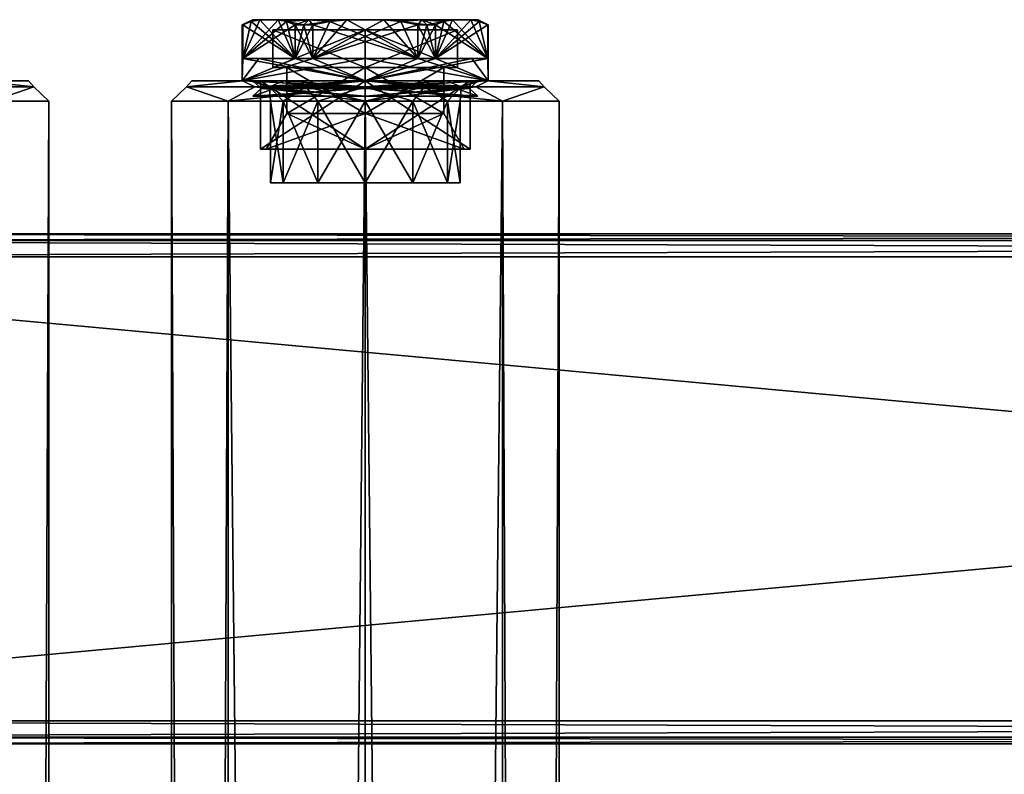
# Model space of a CAD drawing. Extents: x -54 to 446, y -6 to 1400.
# Tile 224 of 254: x 16 to 113, y 1244 to 1318. Entities that reach past the tile are written whole.
import ezdxf

# ---------------------------------------------------------------- set-up
doc = ezdxf.new("R2010")
doc.units = 0
doc.header["$LTSCALE"] = 52.148148
for name, color, linetype in [('214', 7, 'CONTINUOUS'), ('215', 7, 'CONTINUOUS'), ('216', 7, 'CONTINUOUS'), ('217', 7, 'CONTINUOUS'), ('218', 7, 'CONTINUOUS'), ('219', 7, 'CONTINUOUS'), ('220', 7, 'CONTINUOUS'), ('221', 7, 'CONTINUOUS'), ('291', 7, 'CONTINUOUS'), ('292', 7, 'CONTINUOUS'), ('294', 7, 'CONTINUOUS'), ('323', 7, 'CONTINUOUS'), ('324', 7, 'CONTINUOUS'), ('325', 7, 'CONTINUOUS'), ('326', 7, 'CONTINUOUS'), ('327', 7, 'CONTINUOUS'), ('335', 7, 'CONTINUOUS'), ('336', 7, 'CONTINUOUS'), ('337', 7, 'CONTINUOUS'), ('338', 7, 'CONTINUOUS'), ('339', 7, 'CONTINUOUS'), ('627', 7, 'CONTINUOUS'), ('628', 7, 'CONTINUOUS'), ('629', 7, 'CONTINUOUS'), ('630', 7, 'CONTINUOUS'), ('631', 7, 'CONTINUOUS'), ('632', 7, 'CONTINUOUS'), ('633', 7, 'CONTINUOUS'), ('634', 7, 'CONTINUOUS'), ('635', 7, 'CONTINUOUS'), ('636', 7, 'CONTINUOUS'), ('637', 7, 'CONTINUOUS'), ('638', 7, 'CONTINUOUS'), ('639', 7, 'CONTINUOUS'), ('640', 7, 'CONTINUOUS'), ('641', 7, 'CONTINUOUS'), ('642', 7, 'CONTINUOUS'), ('643', 7, 'CONTINUOUS'), ('644', 7, 'CONTINUOUS'), ('645', 7, 'CONTINUOUS'), ('646', 7, 'CONTINUOUS'), ('647', 7, 'CONTINUOUS'), ('648', 7, 'CONTINUOUS'), ('649', 7, 'CONTINUOUS'), ('650', 7, 'CONTINUOUS'), ('651', 7, 'CONTINUOUS'), ('652', 7, 'CONTINUOUS'), ('653', 7, 'CONTINUOUS')]:
    doc.layers.add(name, color=color, linetype=linetype)

msp = doc.modelspace()

# ---------------------------------------------------------------- linework, layer by layer
at = {"layer": '214', "color": 7, "linetype": 'CONTINUOUS'}
for points in [[(-52, 1297, 26.75), (-52, 1296.341, 28.341), (444, 1297, 26.75), (-52, 1297, 26.75)], [(444, 1297, 26.75), (-52, 1296.341, 28.341), (444, 1296.341, 28.341), (444, 1297, 26.75)], [(-52, 1296.341, 28.341), (-52, 1294.75, 29), (444, 1296.341, 28.341), (-52, 1296.341, 28.341)], [(444, 1296.341, 28.341), (-52, 1294.75, 29), (444, 1294.75, 29), (444, 1296.341, 28.341)]]:
    msp.add_3dface(points, dxfattribs=at)
at = {"layer": '215', "color": 7, "linetype": 'CONTINUOUS'}
for points in [[(444, 1294.75, 29), (-52, 1294.75, 29), (444, 1249.25, 29), (444, 1294.75, 29)], [(-52, 1294.75, 29), (-52, 1249.25, 29), (444, 1249.25, 29), (-52, 1294.75, 29)]]:
    msp.add_3dface(points, dxfattribs=at)
at = {"layer": '216', "color": 7, "linetype": 'CONTINUOUS'}
for points in [[(444, 1249.25, 29), (-52, 1249.25, 29), (-52, 1247.659, 28.341), (444, 1249.25, 29)], [(444, 1249.25, 29), (-52, 1247.659, 28.341), (444, 1247.659, 28.341), (444, 1249.25, 29)], [(-52, 1247.659, 28.341), (-52, 1247, 26.75), (444, 1247.659, 28.341), (-52, 1247.659, 28.341)], [(444, 1247.659, 28.341), (-52, 1247, 26.75), (444, 1247, 26.75), (444, 1247.659, 28.341)]]:
    msp.add_3dface(points, dxfattribs=at)
at = {"layer": '217', "color": 7, "linetype": 'CONTINUOUS'}
for points in [[(444, 1247, 26.75), (-52, 1247, 26.75), (444, 1247, 21.25), (444, 1247, 26.75)], [(-52, 1247, 26.75), (-52, 1247, 21.25), (444, 1247, 21.25), (-52, 1247, 26.75)]]:
    msp.add_3dface(points, dxfattribs=at)
at = {"layer": '218', "color": 7, "linetype": 'CONTINUOUS'}
for points in [[(-52, 1247.659, 19.659), (-52, 1249.25, 19), (444, 1247.659, 19.659), (-52, 1247.659, 19.659)], [(444, 1247.659, 19.659), (-52, 1249.25, 19), (444, 1249.25, 19), (444, 1247.659, 19.659)], [(444, 1247, 21.25), (-52, 1247, 21.25), (-52, 1247.659, 19.659), (444, 1247, 21.25)], [(444, 1247, 21.25), (-52, 1247.659, 19.659), (444, 1247.659, 19.659), (444, 1247, 21.25)]]:
    msp.add_3dface(points, dxfattribs=at)
at = {"layer": '219', "color": 7, "linetype": 'CONTINUOUS'}
for points in [[(444, 1249.25, 19), (-52, 1249.25, 19), (444, 1294.75, 19), (444, 1249.25, 19)], [(-52, 1249.25, 19), (-52, 1294.75, 19), (444, 1294.75, 19), (-52, 1249.25, 19)]]:
    msp.add_3dface(points, dxfattribs=at)
at = {"layer": '220', "color": 7, "linetype": 'CONTINUOUS'}
for points in [[(-52, 1296.341, 19.659), (-52, 1297, 21.25), (444, 1296.341, 19.659), (-52, 1296.341, 19.659)], [(444, 1296.341, 19.659), (-52, 1297, 21.25), (444, 1297, 21.25), (444, 1296.341, 19.659)], [(444, 1294.75, 19), (-52, 1294.75, 19), (-52, 1296.341, 19.659), (444, 1294.75, 19)], [(444, 1294.75, 19), (-52, 1296.341, 19.659), (444, 1296.341, 19.659), (444, 1294.75, 19)]]:
    msp.add_3dface(points, dxfattribs=at)
at = {"layer": '221', "color": 7, "linetype": 'CONTINUOUS'}
for points in [[(-52, 1297, 26.75), (444, 1297, 26.75), (-52, 1297, 21.25), (-52, 1297, 26.75)], [(-52, 1297, 21.25), (444, 1297, 26.75), (444, 1297, 21.25), (-52, 1297, 21.25)]]:
    msp.add_3dface(points, dxfattribs=at)
at = {"layer": '291', "color": 7, "linetype": 'CONTINUOUS'}
msp.add_3dface([(12.021, 1312, 12.021), (17, 1312, 0), (12.021, 1312, -12.021), (12.021, 1312, 12.021)], dxfattribs=at)
at = {"layer": '292', "color": 7, "linetype": 'CONTINUOUS'}
for points in [[(19, 2), (13.435, 2, -13.435), (19, 1310), (19, 2)], [(19, 1310), (13.435, 2, -13.435), (13.435, 1310, -13.435), (19, 1310)], [(13.435, 2, 13.435), (19, 2), (13.435, 1310, 13.435), (13.435, 2, 13.435)], [(13.435, 1310, 13.435), (19, 2), (19, 1310), (13.435, 1310, 13.435)]]:
    msp.add_3dface(points, dxfattribs=at)
at = {"layer": '294', "color": 7, "linetype": 'CONTINUOUS'}
for points in [[(17.513, 1311.414, 5.69), (12.021, 1312, 12.021), (10.824, 1311.414, 14.897), (17.513, 1311.414, 5.69)], [(10.824, 1311.414, -14.897), (12.021, 1312, -12.021), (17.513, 1311.414, -5.69), (10.824, 1311.414, -14.897)], [(13.435, 1310, 13.435), (17.513, 1311.414, 5.69), (10.824, 1311.414, 14.897), (13.435, 1310, 13.435)], [(13.435, 1310, -13.435), (10.824, 1311.414, -14.897), (17.513, 1311.414, -5.69), (13.435, 1310, -13.435)], [(17, 1312, 0), (12.021, 1312, 12.021), (17.513, 1311.414, 5.69), (17, 1312, 0)], [(12.021, 1312, -12.021), (17, 1312, 0), (17.513, 1311.414, -5.69), (12.021, 1312, -12.021)], [(13.435, 1310, 13.435), (19, 1310), (17.513, 1311.414, 5.69), (13.435, 1310, 13.435)], [(19, 1310), (13.435, 1310, -13.435), (17.513, 1311.414, -5.69), (19, 1310)], [(17.513, 1311.414, -5.69), (17, 1312, 0), (17.513, 1311.414, 5.69), (17.513, 1311.414, -5.69)], [(19, 1310), (17.513, 1311.414, -5.69), (17.513, 1311.414, 5.69), (19, 1310)]]:
    msp.add_3dface(points, dxfattribs=at)
at = {"layer": '323', "color": 7, "linetype": 'CONTINUOUS'}
for points in [[(33, 1312, 0), (37.979, 1312, 12.021), (37.979, 1312, -12.021), (33, 1312, 0)], [(50, 1312, -17), (37.979, 1312, -12.021), (50, 1312, -11.3), (50, 1312, -17)], [(37.979, 1312, 12.021), (50, 1312, 17), (42.01, 1312, 7.99), (37.979, 1312, 12.021)], [(37.979, 1312, -12.021), (37.979, 1312, 12.021), (38.7, 1312, 0), (37.979, 1312, -12.021)], [(38.7, 1312, 0), (37.979, 1312, 12.021), (42.01, 1312, 7.99), (38.7, 1312, 0)], [(50, 1312, -11.3), (37.979, 1312, -12.021), (42.01, 1312, -7.99), (50, 1312, -11.3)], [(42.01, 1312, -7.99), (37.979, 1312, -12.021), (38.7, 1312, 0), (42.01, 1312, -7.99)], [(42.01, 1312, 7.99), (50, 1312, 17), (50, 1312, 11.3), (42.01, 1312, 7.99)], [(62.021, 1312, -12.021), (50, 1312, -17), (57.99, 1312, -7.99), (62.021, 1312, -12.021)], [(50, 1312, -17), (50, 1312, -11.3), (57.99, 1312, -7.99), (50, 1312, -17)], [(50, 1312, 17), (62.021, 1312, 12.021), (50, 1312, 11.3), (50, 1312, 17)], [(50, 1312, 11.3), (62.021, 1312, 12.021), (57.99, 1312, 7.99), (50, 1312, 11.3)], [(61.3, 1312, 0), (62.021, 1312, -12.021), (57.99, 1312, -7.99), (61.3, 1312, 0)], [(57.99, 1312, 7.99), (62.021, 1312, 12.021), (61.3, 1312, 0), (57.99, 1312, 7.99)], [(62.021, 1312, 12.021), (62.021, 1312, -12.021), (61.3, 1312, 0), (62.021, 1312, 12.021)], [(67, 1312, 0), (62.021, 1312, -12.021), (62.021, 1312, 12.021), (67, 1312, 0)]]:
    msp.add_3dface(points, dxfattribs=at)
at = {"layer": '324', "color": 7, "linetype": 'CONTINUOUS'}
for points in [[(63.435, 1310, 13.435), (50, 1310, 19), (63.435, 2, 13.435), (63.435, 1310, 13.435)], [(63.435, 2, 13.435), (50, 1310, 19), (50, 2, 19), (63.435, 2, 13.435)], [(50, 1310, -19), (63.435, 1310, -13.435), (50, 2, -19), (50, 1310, -19)], [(50, 2, -19), (63.435, 1310, -13.435), (63.435, 2, -13.435), (50, 2, -19)], [(69, 1310), (63.435, 1310, 13.435), (69, 2), (69, 1310)], [(69, 2), (63.435, 1310, 13.435), (63.435, 2, 13.435), (69, 2)], [(63.435, 1310, -13.435), (69, 1310), (63.435, 2, -13.435), (63.435, 1310, -13.435)], [(63.435, 2, -13.435), (69, 1310), (69, 2), (63.435, 2, -13.435)]]:
    msp.add_3dface(points, dxfattribs=at)
at = {"layer": '325', "color": 7, "linetype": 'CONTINUOUS'}
for points in [[(31, 1310), (36.565, 1310, -13.435), (31, 2), (31, 1310)], [(31, 2), (36.565, 1310, -13.435), (36.565, 2, -13.435), (31, 2)], [(36.565, 1310, 13.435), (31, 1310), (36.565, 2, 13.435), (36.565, 1310, 13.435)], [(36.565, 2, 13.435), (31, 1310), (31, 2), (36.565, 2, 13.435)], [(50, 2, 19), (50, 1310, 19), (36.565, 1310, 13.435), (50, 2, 19)], [(50, 1310, -19), (50, 2, -19), (36.565, 2, -13.435), (50, 1310, -19)], [(36.565, 1310, -13.435), (50, 1310, -19), (36.565, 2, -13.435), (36.565, 1310, -13.435)], [(50, 2, 19), (36.565, 1310, 13.435), (36.565, 2, 13.435), (50, 2, 19)]]:
    msp.add_3dface(points, dxfattribs=at)
at = {"layer": '326', "color": 7, "linetype": 'CONTINUOUS'}
for points in [[(50, 1312, -17), (62.021, 1312, -12.021), (50, 1311.414, -18.414), (50, 1312, -17)], [(50, 1311.414, -18.414), (62.021, 1312, -12.021), (60.824, 1311.414, -14.897), (50, 1311.414, -18.414)], [(62.021, 1312, 12.021), (50, 1312, 17), (60.824, 1311.414, 14.897), (62.021, 1312, 12.021)], [(50, 1312, 17), (50, 1311.414, 18.414), (60.824, 1311.414, 14.897), (50, 1312, 17)], [(50, 1310, 19), (63.435, 1310, 13.435), (50, 1311.414, 18.414), (50, 1310, 19)], [(50, 1311.414, 18.414), (63.435, 1310, 13.435), (60.824, 1311.414, 14.897), (50, 1311.414, 18.414)], [(63.435, 1310, -13.435), (50, 1310, -19), (60.824, 1311.414, -14.897), (63.435, 1310, -13.435)], [(50, 1310, -19), (50, 1311.414, -18.414), (60.824, 1311.414, -14.897), (50, 1310, -19)], [(60.824, 1311.414, -14.897), (62.021, 1312, -12.021), (67.513, 1311.414, -5.69), (60.824, 1311.414, -14.897)], [(67.513, 1311.414, 5.69), (62.021, 1312, 12.021), (60.824, 1311.414, 14.897), (67.513, 1311.414, 5.69)], [(63.435, 1310, 13.435), (67.513, 1311.414, 5.69), (60.824, 1311.414, 14.897), (63.435, 1310, 13.435)], [(63.435, 1310, -13.435), (60.824, 1311.414, -14.897), (67.513, 1311.414, -5.69), (63.435, 1310, -13.435)], [(62.021, 1312, -12.021), (67, 1312, 0), (67.513, 1311.414, -5.69), (62.021, 1312, -12.021)], [(67, 1312, 0), (62.021, 1312, 12.021), (67.513, 1311.414, 5.69), (67, 1312, 0)], [(63.435, 1310, 13.435), (69, 1310), (67.513, 1311.414, 5.69), (63.435, 1310, 13.435)], [(69, 1310), (63.435, 1310, -13.435), (67.513, 1311.414, -5.69), (69, 1310)], [(67.513, 1311.414, -5.69), (67, 1312, 0), (67.513, 1311.414, 5.69), (67.513, 1311.414, -5.69)], [(69, 1310), (67.513, 1311.414, -5.69), (67.513, 1311.414, 5.69), (69, 1310)]]:
    msp.add_3dface(points, dxfattribs=at)
at = {"layer": '327', "color": 7, "linetype": 'CONTINUOUS'}
for points in [[(36.565, 1310, -13.435), (31, 1310), (32.487, 1311.414, -5.69), (36.565, 1310, -13.435)], [(31, 1310), (36.565, 1310, 13.435), (32.487, 1311.414, 5.69), (31, 1310)], [(31, 1310), (32.487, 1311.414, 5.69), (32.487, 1311.414, -5.69), (31, 1310)], [(37.979, 1312, 12.021), (33, 1312, 0), (32.487, 1311.414, 5.69), (37.979, 1312, 12.021)], [(39.176, 1311.414, 14.897), (37.979, 1312, 12.021), (32.487, 1311.414, 5.69), (39.176, 1311.414, 14.897)], [(33, 1312, 0), (37.979, 1312, -12.021), (32.487, 1311.414, -5.69), (33, 1312, 0)], [(32.487, 1311.414, 5.69), (33, 1312, 0), (32.487, 1311.414, -5.69), (32.487, 1311.414, 5.69)], [(32.487, 1311.414, -5.69), (37.979, 1312, -12.021), (39.176, 1311.414, -14.897), (32.487, 1311.414, -5.69)], [(36.565, 1310, -13.435), (32.487, 1311.414, -5.69), (39.176, 1311.414, -14.897), (36.565, 1310, -13.435)], [(36.565, 1310, 13.435), (39.176, 1311.414, 14.897), (32.487, 1311.414, 5.69), (36.565, 1310, 13.435)], [(36.565, 1310, 13.435), (50, 1310, 19), (39.176, 1311.414, 14.897), (36.565, 1310, 13.435)], [(50, 1310, -19), (36.565, 1310, -13.435), (50, 1311.414, -18.414), (50, 1310, -19)], [(36.565, 1310, -13.435), (39.176, 1311.414, -14.897), (50, 1311.414, -18.414), (36.565, 1310, -13.435)], [(37.979, 1312, -12.021), (50, 1312, -17), (39.176, 1311.414, -14.897), (37.979, 1312, -12.021)], [(50, 1312, 17), (37.979, 1312, 12.021), (50, 1311.414, 18.414), (50, 1312, 17)], [(50, 1311.414, 18.414), (37.979, 1312, 12.021), (39.176, 1311.414, 14.897), (50, 1311.414, 18.414)], [(39.176, 1311.414, -14.897), (50, 1312, -17), (50, 1311.414, -18.414), (39.176, 1311.414, -14.897)], [(50, 1310, 19), (50, 1311.414, 18.414), (39.176, 1311.414, 14.897), (50, 1310, 19)]]:
    msp.add_3dface(points, dxfattribs=at)
at = {"layer": '335', "color": 7, "linetype": 'CONTINUOUS'}
for points in [[(40.7, 1302), (41.946, 1302, 4.65), (41.946, 1302, -4.65), (40.7, 1302)], [(41.946, 1302, 4.65), (45.35, 1302, 8.054), (41.946, 1302, -4.65), (41.946, 1302, 4.65)], [(41.946, 1302, -4.65), (45.35, 1302, 8.054), (45.35, 1302, -8.054), (41.946, 1302, -4.65)], [(50, 1302, 9.3), (50, 1302, -9.3), (45.35, 1302, -8.054), (50, 1302, 9.3)], [(45.35, 1302, 8.054), (50, 1302, 9.3), (45.35, 1302, -8.054), (45.35, 1302, 8.054)], [(54.65, 1302, -8.054), (50, 1302, -9.3), (54.65, 1302, 8.054), (54.65, 1302, -8.054)], [(54.65, 1302, 8.054), (50, 1302, -9.3), (50, 1302, 9.3), (54.65, 1302, 8.054)], [(58.054, 1302, -4.65), (54.65, 1302, -8.054), (58.054, 1302, 4.65), (58.054, 1302, -4.65)], [(58.054, 1302, 4.65), (54.65, 1302, -8.054), (54.65, 1302, 8.054), (58.054, 1302, 4.65)], [(59.3, 1302), (58.054, 1302, -4.65), (58.054, 1302, 4.65), (59.3, 1302)]]:
    msp.add_3dface(points, dxfattribs=at)
at = {"layer": '336', "color": 7, "linetype": 'CONTINUOUS'}
for points in [[(41.946, 1302, 4.65), (40.7, 1302), (41.946, 1310, 4.65), (41.946, 1302, 4.65)], [(40.7, 1302), (41.946, 1302, -4.65), (40.7, 1310), (40.7, 1302)], [(41.946, 1310, 4.65), (40.7, 1302), (40.7, 1310), (41.946, 1310, 4.65)], [(40.7, 1310), (41.946, 1302, -4.65), (41.946, 1310, -4.65), (40.7, 1310)], [(45.35, 1302, 8.054), (41.946, 1302, 4.65), (45.35, 1310, 8.054), (45.35, 1302, 8.054)], [(45.35, 1310, 8.054), (41.946, 1302, 4.65), (41.946, 1310, 4.65), (45.35, 1310, 8.054)], [(41.946, 1302, -4.65), (45.35, 1302, -8.054), (41.946, 1310, -4.65), (41.946, 1302, -4.65)], [(41.946, 1310, -4.65), (45.35, 1302, -8.054), (45.35, 1310, -8.054), (41.946, 1310, -4.65)], [(45.35, 1302, -8.054), (50, 1302, -9.3), (45.35, 1310, -8.054), (45.35, 1302, -8.054)], [(45.35, 1310, -8.054), (50, 1302, -9.3), (50, 1310, -9.3), (45.35, 1310, -8.054)], [(50, 1302, 9.3), (45.35, 1302, 8.054), (50, 1310, 9.3), (50, 1302, 9.3)], [(50, 1310, 9.3), (45.35, 1302, 8.054), (45.35, 1310, 8.054), (50, 1310, 9.3)]]:
    msp.add_3dface(points, dxfattribs=at)
at = {"layer": '337', "color": 7, "linetype": 'CONTINUOUS'}
for points in [[(50, 1302, -9.3), (54.65, 1302, -8.054), (50, 1310, -9.3), (50, 1302, -9.3)], [(50, 1310, -9.3), (54.65, 1302, -8.054), (54.65, 1310, -8.054), (50, 1310, -9.3)], [(54.65, 1302, 8.054), (50, 1302, 9.3), (54.65, 1310, 8.054), (54.65, 1302, 8.054)], [(50, 1302, 9.3), (50, 1310, 9.3), (54.65, 1310, 8.054), (50, 1302, 9.3)], [(54.65, 1302, -8.054), (58.054, 1302, -4.65), (54.65, 1310, -8.054), (54.65, 1302, -8.054)], [(54.65, 1310, -8.054), (58.054, 1302, -4.65), (58.054, 1310, -4.65), (54.65, 1310, -8.054)], [(58.054, 1302, 4.65), (54.65, 1302, 8.054), (58.054, 1310, 4.65), (58.054, 1302, 4.65)], [(58.054, 1310, 4.65), (54.65, 1302, 8.054), (54.65, 1310, 8.054), (58.054, 1310, 4.65)], [(58.054, 1302, -4.65), (59.3, 1302), (58.054, 1310, -4.65), (58.054, 1302, -4.65)], [(59.3, 1302), (58.054, 1302, 4.65), (59.3, 1310), (59.3, 1302)], [(58.054, 1310, -4.65), (59.3, 1302), (59.3, 1310), (58.054, 1310, -4.65)], [(59.3, 1310), (58.054, 1302, 4.65), (58.054, 1310, 4.65), (59.3, 1310)]]:
    msp.add_3dface(points, dxfattribs=at)
at = {"layer": '338', "color": 7, "linetype": 'CONTINUOUS'}
for points in [[(42.01, 1312, -7.99), (38.7, 1312, 0), (40.598, 1311.414, -3.055), (42.01, 1312, -7.99)], [(38.7, 1312, 0), (42.01, 1312, 7.99), (40.598, 1311.414, 3.055), (38.7, 1312, 0)], [(40.598, 1311.414, -3.055), (38.7, 1312, 0), (40.598, 1311.414, 3.055), (40.598, 1311.414, -3.055)], [(44.189, 1311.414, -7.998), (42.01, 1312, -7.99), (40.598, 1311.414, -3.055), (44.189, 1311.414, -7.998)], [(40.598, 1311.414, 3.055), (42.01, 1312, 7.99), (44.189, 1311.414, 7.998), (40.598, 1311.414, 3.055)], [(41.946, 1310, 4.65), (40.7, 1310), (40.598, 1311.414, 3.055), (41.946, 1310, 4.65)], [(41.946, 1310, 4.65), (40.598, 1311.414, 3.055), (44.189, 1311.414, 7.998), (41.946, 1310, 4.65)], [(40.7, 1310), (41.946, 1310, -4.65), (40.598, 1311.414, -3.055), (40.7, 1310)], [(40.7, 1310), (40.598, 1311.414, -3.055), (40.598, 1311.414, 3.055), (40.7, 1310)], [(41.946, 1310, -4.65), (44.189, 1311.414, -7.998), (40.598, 1311.414, -3.055), (41.946, 1310, -4.65)], [(45.35, 1310, 8.054), (41.946, 1310, 4.65), (44.189, 1311.414, 7.998), (45.35, 1310, 8.054)], [(41.946, 1310, -4.65), (45.35, 1310, -8.054), (44.189, 1311.414, -7.998), (41.946, 1310, -4.65)], [(50, 1312, -11.3), (42.01, 1312, -7.99), (50, 1311.414, -9.886), (50, 1312, -11.3)], [(50, 1311.414, -9.886), (42.01, 1312, -7.99), (44.189, 1311.414, -7.998), (50, 1311.414, -9.886)], [(42.01, 1312, 7.99), (50, 1312, 11.3), (44.189, 1311.414, 7.998), (42.01, 1312, 7.99)], [(50, 1312, 11.3), (50, 1311.414, 9.886), (44.189, 1311.414, 7.998), (50, 1312, 11.3)], [(50, 1311.414, 9.886), (45.35, 1310, 8.054), (44.189, 1311.414, 7.998), (50, 1311.414, 9.886)], [(45.35, 1310, -8.054), (50, 1310, -9.3), (44.189, 1311.414, -7.998), (45.35, 1310, -8.054)], [(50, 1310, -9.3), (50, 1311.414, -9.886), (44.189, 1311.414, -7.998), (50, 1310, -9.3)], [(50, 1310, 9.3), (45.35, 1310, 8.054), (50, 1311.414, 9.886), (50, 1310, 9.3)]]:
    msp.add_3dface(points, dxfattribs=at)
at = {"layer": '339', "color": 7, "linetype": 'CONTINUOUS'}
for points in [[(57.99, 1312, -7.99), (50, 1312, -11.3), (55.811, 1311.414, -7.998), (57.99, 1312, -7.99)], [(55.811, 1311.414, -7.998), (50, 1312, -11.3), (50, 1311.414, -9.886), (55.811, 1311.414, -7.998)], [(50, 1312, 11.3), (57.99, 1312, 7.99), (50, 1311.414, 9.886), (50, 1312, 11.3)], [(50, 1311.414, 9.886), (57.99, 1312, 7.99), (55.811, 1311.414, 7.998), (50, 1311.414, 9.886)], [(54.65, 1310, 8.054), (50, 1310, 9.3), (55.811, 1311.414, 7.998), (54.65, 1310, 8.054)], [(50, 1310, 9.3), (50, 1311.414, 9.886), (55.811, 1311.414, 7.998), (50, 1310, 9.3)], [(50, 1310, -9.3), (54.65, 1310, -8.054), (50, 1311.414, -9.886), (50, 1310, -9.3)], [(54.65, 1310, -8.054), (55.811, 1311.414, -7.998), (50, 1311.414, -9.886), (54.65, 1310, -8.054)], [(54.65, 1310, -8.054), (58.054, 1310, -4.65), (55.811, 1311.414, -7.998), (54.65, 1310, -8.054)], [(58.054, 1310, 4.65), (54.65, 1310, 8.054), (55.811, 1311.414, 7.998), (58.054, 1310, 4.65)], [(55.811, 1311.414, 7.998), (57.99, 1312, 7.99), (59.402, 1311.414, 3.055), (55.811, 1311.414, 7.998)], [(59.402, 1311.414, -3.055), (57.99, 1312, -7.99), (55.811, 1311.414, -7.998), (59.402, 1311.414, -3.055)], [(58.054, 1310, -4.65), (59.402, 1311.414, -3.055), (55.811, 1311.414, -7.998), (58.054, 1310, -4.65)], [(58.054, 1310, 4.65), (55.811, 1311.414, 7.998), (59.402, 1311.414, 3.055), (58.054, 1310, 4.65)], [(57.99, 1312, 7.99), (61.3, 1312, 0), (59.402, 1311.414, 3.055), (57.99, 1312, 7.99)], [(61.3, 1312, 0), (57.99, 1312, -7.99), (59.402, 1311.414, -3.055), (61.3, 1312, 0)], [(58.054, 1310, -4.65), (59.3, 1310), (59.402, 1311.414, -3.055), (58.054, 1310, -4.65)], [(59.3, 1310), (58.054, 1310, 4.65), (59.402, 1311.414, 3.055), (59.3, 1310)], [(59.3, 1310), (59.402, 1311.414, 3.055), (59.402, 1311.414, -3.055), (59.3, 1310)], [(59.402, 1311.414, 3.055), (61.3, 1312, 0), (59.402, 1311.414, -3.055), (59.402, 1311.414, 3.055)]]:
    msp.add_3dface(points, dxfattribs=at)
at = {"layer": '627', "color": 7, "linetype": 'CONTINUOUS'}
for points in [[(50, 1308.8, 7.7), (42.3, 1308.8), (50, 1313.3, 7.7), (50, 1308.8, 7.7)], [(50, 1313.3, 7.7), (42.3, 1308.8), (42.3, 1313.3), (50, 1313.3, 7.7)], [(57.7, 1308.8), (50, 1308.8, 7.7), (57.7, 1313.3), (57.7, 1308.8)], [(57.7, 1313.3), (50, 1308.8, 7.7), (50, 1313.3, 7.7), (57.7, 1313.3)]]:
    msp.add_3dface(points, dxfattribs=at)
at = {"layer": '628', "color": 7, "linetype": 'CONTINUOUS'}
for points in [[(39.72, 1305.3), (50, 1305.3, -10.28), (40.3, 1305.3), (39.72, 1305.3)], [(50, 1305.3, 10.28), (39.72, 1305.3), (50, 1305.3, 9.7), (50, 1305.3, 10.28)], [(39.72, 1305.3), (40.3, 1305.3), (50, 1305.3, 9.7), (39.72, 1305.3)], [(40.3, 1305.3), (50, 1305.3, -10.28), (50, 1305.3, -9.7), (40.3, 1305.3)], [(50, 1305.3, -10.28), (60.28, 1305.3), (50, 1305.3, -9.7), (50, 1305.3, -10.28)], [(60.28, 1305.3), (50, 1305.3, 10.28), (59.7, 1305.3), (60.28, 1305.3)], [(50, 1305.3, -9.7), (60.28, 1305.3), (59.7, 1305.3), (50, 1305.3, -9.7)], [(59.7, 1305.3), (50, 1305.3, 10.28), (50, 1305.3, 9.7), (59.7, 1305.3)]]:
    msp.add_3dface(points, dxfattribs=at)
at = {"layer": '629', "color": 7, "linetype": 'CONTINUOUS'}
for points in [[(39.72, 1305.3), (50, 1305.3, 10.28), (39.72, 1312), (39.72, 1305.3)], [(39.72, 1312), (50, 1305.3, 10.28), (50, 1312, 10.28), (39.72, 1312)], [(50, 1305.3, 10.28), (60.28, 1305.3), (50, 1312, 10.28), (50, 1305.3, 10.28)], [(50, 1312, 10.28), (60.28, 1305.3), (60.28, 1312), (50, 1312, 10.28)]]:
    msp.add_3dface(points, dxfattribs=at)
at = {"layer": '630', "color": 7, "linetype": 'CONTINUOUS'}
for points in [[(39.72, 1312), (50, 1312, 10.28), (37.95, 1312), (39.72, 1312)], [(50, 1312, -12.05), (39.72, 1312), (37.95, 1312), (50, 1312, -12.05)], [(37.95, 1312), (50, 1312, 10.28), (50, 1312, 12.05), (37.95, 1312)], [(39.72, 1312), (50, 1312, -12.05), (50, 1312, -10.28), (39.72, 1312)], [(50, 1312, 10.28), (60.28, 1312), (50, 1312, 12.05), (50, 1312, 10.28)], [(60.28, 1312), (62.05, 1312), (50, 1312, 12.05), (60.28, 1312)], [(62.05, 1312), (60.28, 1312), (50, 1312, -10.28), (62.05, 1312)], [(50, 1312, -12.05), (62.05, 1312), (50, 1312, -10.28), (50, 1312, -12.05)]]:
    msp.add_3dface(points, dxfattribs=at)
at = {"layer": '631', "color": 7, "linetype": 'CONTINUOUS'}
for points in [[(37.95, 1317.5), (37.95, 1312), (37.992, 1314.2, 1.001), (37.95, 1317.5)], [(37.96, 1317.5, 0.501), (37.95, 1317.5), (37.992, 1314.2, 1.001), (37.96, 1317.5, 0.501)], [(37.992, 1317.5, 1.001), (37.96, 1317.5, 0.501), (37.992, 1314.2, 1.001), (37.992, 1317.5, 1.001)], [(43.129, 1317.5, 9.899), (43.129, 1314.2, 9.899), (44.863, 1314.2, 10.9), (43.129, 1317.5, 9.899)], [(43.975, 1317.5, 10.436), (43.129, 1317.5, 9.899), (44.863, 1314.2, 10.9), (43.975, 1317.5, 10.436)], [(44.863, 1317.5, 10.9), (43.975, 1317.5, 10.436), (44.863, 1314.2, 10.9), (44.863, 1317.5, 10.9)], [(55.137, 1317.5, 10.9), (55.137, 1314.2, 10.9), (56.871, 1314.2, 9.899), (55.137, 1317.5, 10.9)], [(56.025, 1317.5, 10.436), (55.137, 1317.5, 10.9), (56.871, 1314.2, 9.899), (56.025, 1317.5, 10.436)], [(56.871, 1317.5, 9.899), (56.025, 1317.5, 10.436), (56.871, 1314.2, 9.899), (56.871, 1317.5, 9.899)], [(62.008, 1314.2, 1.001), (62.05, 1312), (62.008, 1317.5, 1.001), (62.008, 1314.2, 1.001)], [(62.008, 1317.5, 1.001), (62.05, 1312), (62.04, 1317.5, 0.501), (62.008, 1317.5, 1.001)], [(62.05, 1312), (62.05, 1317.5), (62.04, 1317.5, 0.501), (62.05, 1312)], [(37.95, 1312), (50, 1312, 12.05), (37.992, 1314.2, 1.001), (37.95, 1312)], [(37.992, 1314.2, 1.001), (50, 1312, 12.05), (39.564, 1314.2, 6.025), (37.992, 1314.2, 1.001)], [(39.564, 1314.2, 6.025), (50, 1312, 12.05), (43.129, 1314.2, 9.899), (39.564, 1314.2, 6.025)], [(43.129, 1314.2, 9.899), (50, 1312, 12.05), (44.863, 1314.2, 10.9), (43.129, 1314.2, 9.899)], [(44.863, 1314.2, 10.9), (50, 1312, 12.05), (50, 1314.2, 12.05), (44.863, 1314.2, 10.9)], [(50, 1312, 12.05), (62.05, 1312), (50, 1314.2, 12.05), (50, 1312, 12.05)], [(50, 1314.2, 12.05), (62.05, 1312), (55.137, 1314.2, 10.9), (50, 1314.2, 12.05)], [(55.137, 1314.2, 10.9), (62.05, 1312), (56.871, 1314.2, 9.899), (55.137, 1314.2, 10.9)], [(56.871, 1314.2, 9.899), (62.05, 1312), (60.436, 1314.2, 6.025), (56.871, 1314.2, 9.899)], [(60.436, 1314.2, 6.025), (62.05, 1312), (62.008, 1314.2, 1.001), (60.436, 1314.2, 6.025)]]:
    msp.add_3dface(points, dxfattribs=at)
at = {"layer": '632', "color": 7, "linetype": 'CONTINUOUS'}
for points in [[(38.95, 1318), (39.653, 1318, 3.879), (39.653, 1318, -3.879), (38.95, 1318)], [(39.653, 1318, 3.879), (41.468, 1318, 7.021), (39.653, 1318, -3.879), (39.653, 1318, 3.879)], [(39.653, 1318, -3.879), (41.468, 1318, 7.021), (41.468, 1318, -7.021), (39.653, 1318, -3.879)], [(41.468, 1318, 7.021), (44.475, 1318, 9.57), (41.468, 1318, -7.021), (41.468, 1318, 7.021)], [(41.468, 1318, -7.021), (44.475, 1318, 9.57), (44.475, 1318, -9.57), (41.468, 1318, -7.021)], [(44.475, 1318, 9.57), (48.185, 1318, 10.9), (44.475, 1318, -9.57), (44.475, 1318, 9.57)], [(44.475, 1318, -9.57), (48.185, 1318, 10.9), (48.185, 1318, -10.9), (44.475, 1318, -9.57)], [(48.185, 1318, 10.9), (51.815, 1318, 10.9), (48.185, 1318, -10.9), (48.185, 1318, 10.9)], [(48.185, 1318, -10.9), (51.815, 1318, 10.9), (51.815, 1318, -10.9), (48.185, 1318, -10.9)], [(51.815, 1318, 10.9), (55.525, 1318, 9.57), (51.815, 1318, -10.9), (51.815, 1318, 10.9)], [(51.815, 1318, -10.9), (55.525, 1318, 9.57), (55.525, 1318, -9.57), (51.815, 1318, -10.9)], [(55.525, 1318, 9.57), (58.532, 1318, 7.021), (55.525, 1318, -9.57), (55.525, 1318, 9.57)], [(55.525, 1318, -9.57), (58.532, 1318, 7.021), (58.532, 1318, -7.021), (55.525, 1318, -9.57)], [(58.532, 1318, 7.021), (60.347, 1318, 3.879), (58.532, 1318, -7.021), (58.532, 1318, 7.021)], [(58.532, 1318, -7.021), (60.347, 1318, 3.879), (60.347, 1318, -3.879), (58.532, 1318, -7.021)], [(60.347, 1318, -3.879), (60.347, 1318, 3.879), (61.05, 1318), (60.347, 1318, -3.879)]]:
    msp.add_3dface(points, dxfattribs=at)
at = {"layer": '633', "color": 7, "linetype": 'CONTINUOUS'}
for points in [[(50, 1317, -9.05), (59.05, 1317), (40.95, 1317), (50, 1317, -9.05)], [(40.95, 1317), (59.05, 1317), (50, 1317, 9.05), (40.95, 1317)]]:
    msp.add_3dface(points, dxfattribs=at)
at = {"layer": '634', "color": 7, "linetype": 'CONTINUOUS'}
for points in [[(42.3, 1313.3), (42.3, 1308.8), (50, 1308.8, -7.7), (42.3, 1313.3)], [(50, 1313.3, -7.7), (42.3, 1313.3), (50, 1308.8, -7.7), (50, 1313.3, -7.7)], [(57.7, 1308.8), (57.7, 1313.3), (50, 1313.3, -7.7), (57.7, 1308.8)], [(57.7, 1308.8), (50, 1313.3, -7.7), (50, 1308.8, -7.7), (57.7, 1308.8)]]:
    msp.add_3dface(points, dxfattribs=at)
at = {"layer": '635', "color": 7, "linetype": 'CONTINUOUS'}
for points in [[(50, 1305.3, -10.28), (39.72, 1305.3), (50, 1312, -10.28), (50, 1305.3, -10.28)], [(39.72, 1305.3), (39.72, 1312), (50, 1312, -10.28), (39.72, 1305.3)], [(60.28, 1305.3), (50, 1305.3, -10.28), (60.28, 1312), (60.28, 1305.3)], [(60.28, 1312), (50, 1305.3, -10.28), (50, 1312, -10.28), (60.28, 1312)]]:
    msp.add_3dface(points, dxfattribs=at)
at = {"layer": '636', "color": 7, "linetype": 'CONTINUOUS'}
for points in [[(37.95, 1312), (37.95, 1317.5), (37.96, 1317.5, -0.501), (37.95, 1312)], [(37.992, 1314.2, -1.001), (37.95, 1312), (37.992, 1317.5, -1.001), (37.992, 1314.2, -1.001)], [(37.992, 1317.5, -1.001), (37.95, 1312), (37.96, 1317.5, -0.501), (37.992, 1317.5, -1.001)], [(44.863, 1317.5, -10.9), (44.863, 1314.2, -10.9), (43.129, 1314.2, -9.899), (44.863, 1317.5, -10.9)], [(43.975, 1317.5, -10.436), (44.863, 1317.5, -10.9), (43.129, 1314.2, -9.899), (43.975, 1317.5, -10.436)], [(43.129, 1317.5, -9.899), (43.975, 1317.5, -10.436), (43.129, 1314.2, -9.899), (43.129, 1317.5, -9.899)], [(56.871, 1317.5, -9.899), (56.871, 1314.2, -9.899), (55.137, 1314.2, -10.9), (56.871, 1317.5, -9.899)], [(56.025, 1317.5, -10.436), (56.871, 1317.5, -9.899), (55.137, 1314.2, -10.9), (56.025, 1317.5, -10.436)], [(55.137, 1317.5, -10.9), (56.025, 1317.5, -10.436), (55.137, 1314.2, -10.9), (55.137, 1317.5, -10.9)], [(62.05, 1317.5), (62.05, 1312), (62.008, 1314.2, -1.001), (62.05, 1317.5)], [(62.04, 1317.5, -0.501), (62.05, 1317.5), (62.008, 1314.2, -1.001), (62.04, 1317.5, -0.501)], [(62.008, 1317.5, -1.001), (62.04, 1317.5, -0.501), (62.008, 1314.2, -1.001), (62.008, 1317.5, -1.001)], [(50, 1312, -12.05), (37.95, 1312), (50, 1314.2, -12.05), (50, 1312, -12.05)], [(50, 1314.2, -12.05), (37.95, 1312), (44.863, 1314.2, -10.9), (50, 1314.2, -12.05)], [(44.863, 1314.2, -10.9), (37.95, 1312), (43.129, 1314.2, -9.899), (44.863, 1314.2, -10.9)], [(43.129, 1314.2, -9.899), (37.95, 1312), (39.564, 1314.2, -6.025), (43.129, 1314.2, -9.899)], [(39.564, 1314.2, -6.025), (37.95, 1312), (37.992, 1314.2, -1.001), (39.564, 1314.2, -6.025)], [(62.05, 1312), (50, 1312, -12.05), (62.008, 1314.2, -1.001), (62.05, 1312)], [(62.008, 1314.2, -1.001), (50, 1312, -12.05), (60.436, 1314.2, -6.025), (62.008, 1314.2, -1.001)], [(60.436, 1314.2, -6.025), (50, 1312, -12.05), (56.871, 1314.2, -9.899), (60.436, 1314.2, -6.025)], [(56.871, 1314.2, -9.899), (50, 1312, -12.05), (55.137, 1314.2, -10.9), (56.871, 1314.2, -9.899)], [(55.137, 1314.2, -10.9), (50, 1312, -12.05), (50, 1314.2, -12.05), (55.137, 1314.2, -10.9)]]:
    msp.add_3dface(points, dxfattribs=at)
at = {"layer": '637', "color": 7, "linetype": 'CONTINUOUS'}
for points in [[(37.992, 1314.2, 1.001), (39.564, 1314.2, 6.025), (43.129, 1314.2, 9.899), (37.992, 1314.2, 1.001)], [(43.129, 1314.2, -9.899), (39.564, 1314.2, -6.025), (37.992, 1314.2, -1.001), (43.129, 1314.2, -9.899)], [(44.863, 1314.2, 10.9), (50, 1314.2, 12.05), (55.137, 1314.2, 10.9), (44.863, 1314.2, 10.9)], [(55.137, 1314.2, -10.9), (50, 1314.2, -12.05), (44.863, 1314.2, -10.9), (55.137, 1314.2, -10.9)], [(56.871, 1314.2, 9.899), (60.436, 1314.2, 6.025), (62.008, 1314.2, 1.001), (56.871, 1314.2, 9.899)], [(62.008, 1314.2, -1.001), (60.436, 1314.2, -6.025), (56.871, 1314.2, -9.899), (62.008, 1314.2, -1.001)]]:
    msp.add_3dface(points, dxfattribs=at)
at = {"layer": '638', "color": 7, "linetype": 'CONTINUOUS'}
for points in [[(48.185, 1318, -10.9), (51.815, 1318, -10.9), (44.863, 1314.2, -10.9), (48.185, 1318, -10.9)], [(48.185, 1318, -10.9), (44.863, 1314.2, -10.9), (46.532, 1317.806, -10.9), (48.185, 1318, -10.9)], [(44.863, 1314.2, -10.9), (51.815, 1318, -10.9), (53.468, 1317.806, -10.9), (44.863, 1314.2, -10.9)], [(55.137, 1317.5, -10.9), (44.863, 1314.2, -10.9), (53.468, 1317.806, -10.9), (55.137, 1317.5, -10.9)], [(44.863, 1314.2, -10.9), (44.863, 1317.5, -10.9), (46.532, 1317.806, -10.9), (44.863, 1314.2, -10.9)], [(55.137, 1317.5, -10.9), (55.137, 1314.2, -10.9), (44.863, 1314.2, -10.9), (55.137, 1317.5, -10.9)]]:
    msp.add_3dface(points, dxfattribs=at)
at = {"layer": '639', "color": 7, "linetype": 'CONTINUOUS'}
for points in [[(58.532, 1318, -7.021), (60.347, 1318, -3.879), (56.871, 1314.2, -9.899), (58.532, 1318, -7.021)], [(58.532, 1318, -7.021), (56.871, 1314.2, -9.899), (57.705, 1317.806, -8.454), (58.532, 1318, -7.021)], [(56.871, 1314.2, -9.899), (60.347, 1318, -3.879), (61.174, 1317.806, -2.446), (56.871, 1314.2, -9.899)], [(62.008, 1317.5, -1.001), (56.871, 1314.2, -9.899), (61.174, 1317.806, -2.446), (62.008, 1317.5, -1.001)], [(56.871, 1314.2, -9.899), (56.871, 1317.5, -9.899), (57.705, 1317.806, -8.454), (56.871, 1314.2, -9.899)], [(62.008, 1317.5, -1.001), (62.008, 1314.2, -1.001), (56.871, 1314.2, -9.899), (62.008, 1317.5, -1.001)]]:
    msp.add_3dface(points, dxfattribs=at)
at = {"layer": '640', "color": 7, "linetype": 'CONTINUOUS'}
for points in [[(62.008, 1314.2, 1.001), (58.532, 1318, 7.021), (57.705, 1317.806, 8.454), (62.008, 1314.2, 1.001)], [(62.008, 1314.2, 1.001), (60.347, 1318, 3.879), (58.532, 1318, 7.021), (62.008, 1314.2, 1.001)], [(60.347, 1318, 3.879), (62.008, 1314.2, 1.001), (61.174, 1317.806, 2.446), (60.347, 1318, 3.879)], [(56.871, 1317.5, 9.899), (62.008, 1314.2, 1.001), (57.705, 1317.806, 8.454), (56.871, 1317.5, 9.899)], [(56.871, 1317.5, 9.899), (56.871, 1314.2, 9.899), (62.008, 1314.2, 1.001), (56.871, 1317.5, 9.899)], [(62.008, 1314.2, 1.001), (62.008, 1317.5, 1.001), (61.174, 1317.806, 2.446), (62.008, 1314.2, 1.001)]]:
    msp.add_3dface(points, dxfattribs=at)
at = {"layer": '641', "color": 7, "linetype": 'CONTINUOUS'}
for points in [[(55.137, 1314.2, 10.9), (48.185, 1318, 10.9), (46.532, 1317.806, 10.9), (55.137, 1314.2, 10.9)], [(55.137, 1314.2, 10.9), (51.815, 1318, 10.9), (48.185, 1318, 10.9), (55.137, 1314.2, 10.9)], [(51.815, 1318, 10.9), (55.137, 1314.2, 10.9), (53.468, 1317.806, 10.9), (51.815, 1318, 10.9)], [(44.863, 1317.5, 10.9), (55.137, 1314.2, 10.9), (46.532, 1317.806, 10.9), (44.863, 1317.5, 10.9)], [(44.863, 1317.5, 10.9), (44.863, 1314.2, 10.9), (55.137, 1314.2, 10.9), (44.863, 1317.5, 10.9)], [(55.137, 1314.2, 10.9), (55.137, 1317.5, 10.9), (53.468, 1317.806, 10.9), (55.137, 1314.2, 10.9)]]:
    msp.add_3dface(points, dxfattribs=at)
at = {"layer": '642', "color": 7, "linetype": 'CONTINUOUS'}
for points in [[(43.129, 1314.2, 9.899), (39.653, 1318, 3.879), (38.826, 1317.806, 2.446), (43.129, 1314.2, 9.899)], [(43.129, 1314.2, 9.899), (41.468, 1318, 7.021), (39.653, 1318, 3.879), (43.129, 1314.2, 9.899)], [(41.468, 1318, 7.021), (43.129, 1314.2, 9.899), (42.294, 1317.806, 8.454), (41.468, 1318, 7.021)], [(37.992, 1317.5, 1.001), (43.129, 1314.2, 9.899), (38.826, 1317.806, 2.446), (37.992, 1317.5, 1.001)], [(37.992, 1317.5, 1.001), (37.992, 1314.2, 1.001), (43.129, 1314.2, 9.899), (37.992, 1317.5, 1.001)], [(43.129, 1314.2, 9.899), (43.129, 1317.5, 9.899), (42.294, 1317.806, 8.454), (43.129, 1314.2, 9.899)]]:
    msp.add_3dface(points, dxfattribs=at)
at = {"layer": '643', "color": 7, "linetype": 'CONTINUOUS'}
for points in [[(39.653, 1318, -3.879), (41.468, 1318, -7.021), (37.992, 1314.2, -1.001), (39.653, 1318, -3.879)], [(39.653, 1318, -3.879), (37.992, 1314.2, -1.001), (38.826, 1317.806, -2.446), (39.653, 1318, -3.879)], [(37.992, 1314.2, -1.001), (41.468, 1318, -7.021), (42.294, 1317.806, -8.454), (37.992, 1314.2, -1.001)], [(43.129, 1317.5, -9.899), (37.992, 1314.2, -1.001), (42.294, 1317.806, -8.454), (43.129, 1317.5, -9.899)], [(37.992, 1314.2, -1.001), (37.992, 1317.5, -1.001), (38.826, 1317.806, -2.446), (37.992, 1314.2, -1.001)], [(43.129, 1317.5, -9.899), (43.129, 1314.2, -9.899), (37.992, 1314.2, -1.001), (43.129, 1317.5, -9.899)]]:
    msp.add_3dface(points, dxfattribs=at)
at = {"layer": '644', "color": 7, "linetype": 'CONTINUOUS'}
for points in [[(42.3, 1308.8), (40.3, 1305.3), (50, 1305.3, -9.7), (42.3, 1308.8)], [(42.3, 1308.8), (50, 1305.3, -9.7), (50, 1308.8, -7.7), (42.3, 1308.8)], [(59.7, 1305.3), (57.7, 1308.8), (50, 1308.8, -7.7), (59.7, 1305.3)], [(50, 1305.3, -9.7), (59.7, 1305.3), (50, 1308.8, -7.7), (50, 1305.3, -9.7)]]:
    msp.add_3dface(points, dxfattribs=at)
at = {"layer": '645', "color": 7, "linetype": 'CONTINUOUS'}
for points in [[(42.3, 1308.8), (50, 1308.8, 7.7), (40.3, 1305.3), (42.3, 1308.8)], [(40.3, 1305.3), (50, 1308.8, 7.7), (50, 1305.3, 9.7), (40.3, 1305.3)], [(50, 1308.8, 7.7), (57.7, 1308.8), (50, 1305.3, 9.7), (50, 1308.8, 7.7)], [(57.7, 1308.8), (59.7, 1305.3), (50, 1305.3, 9.7), (57.7, 1308.8)]]:
    msp.add_3dface(points, dxfattribs=at)
at = {"layer": '646', "color": 7, "linetype": 'CONTINUOUS'}
for points in [[(40.95, 1317), (50, 1317, 9.05), (40.95, 1313.3), (40.95, 1317)], [(40.95, 1313.3), (50, 1317, 9.05), (50, 1313.3, 9.05), (40.95, 1313.3)], [(50, 1317, 9.05), (59.05, 1317), (50, 1313.3, 9.05), (50, 1317, 9.05)], [(50, 1313.3, 9.05), (59.05, 1317), (59.05, 1313.3), (50, 1313.3, 9.05)]]:
    msp.add_3dface(points, dxfattribs=at)
at = {"layer": '647', "color": 7, "linetype": 'CONTINUOUS'}
for points in [[(42.3, 1313.3), (40.95, 1313.3), (50, 1313.3, 9.05), (42.3, 1313.3)], [(40.95, 1313.3), (42.3, 1313.3), (50, 1313.3, -7.7), (40.95, 1313.3)], [(50, 1313.3, -9.05), (40.95, 1313.3), (50, 1313.3, -7.7), (50, 1313.3, -9.05)], [(50, 1313.3, 7.7), (42.3, 1313.3), (50, 1313.3, 9.05), (50, 1313.3, 7.7)], [(57.7, 1313.3), (50, 1313.3, 7.7), (59.05, 1313.3), (57.7, 1313.3)], [(57.7, 1313.3), (59.05, 1313.3), (50, 1313.3, -9.05), (57.7, 1313.3)], [(57.7, 1313.3), (50, 1313.3, -9.05), (50, 1313.3, -7.7), (57.7, 1313.3)], [(50, 1313.3, 7.7), (50, 1313.3, 9.05), (59.05, 1313.3), (50, 1313.3, 7.7)]]:
    msp.add_3dface(points, dxfattribs=at)
at = {"layer": '648', "color": 7, "linetype": 'CONTINUOUS'}
for points in [[(50, 1317, -9.05), (40.95, 1317), (50, 1313.3, -9.05), (50, 1317, -9.05)], [(40.95, 1317), (40.95, 1313.3), (50, 1313.3, -9.05), (40.95, 1317)], [(59.05, 1317), (50, 1317, -9.05), (59.05, 1313.3), (59.05, 1317)], [(59.05, 1313.3), (50, 1317, -9.05), (50, 1313.3, -9.05), (59.05, 1313.3)]]:
    msp.add_3dface(points, dxfattribs=at)
at = {"layer": '649', "color": 7, "linetype": 'CONTINUOUS'}
for points in [[(37.95, 1317.5), (37.96, 1317.5, 0.501), (38.95, 1318), (37.95, 1317.5)], [(37.95, 1317.5), (38.95, 1318), (38.826, 1317.806, -2.446), (37.95, 1317.5)], [(37.96, 1317.5, 0.501), (37.992, 1317.5, 1.001), (38.95, 1318), (37.96, 1317.5, 0.501)], [(38.95, 1318), (37.992, 1317.5, 1.001), (38.826, 1317.806, 2.446), (38.95, 1318)], [(39.653, 1318, 3.879), (38.95, 1318), (38.826, 1317.806, 2.446), (39.653, 1318, 3.879)], [(38.95, 1318), (39.653, 1318, -3.879), (38.826, 1317.806, -2.446), (38.95, 1318)], [(44.475, 1318, 9.57), (41.468, 1318, 7.021), (42.294, 1317.806, 8.454), (44.475, 1318, 9.57)], [(41.468, 1318, -7.021), (44.475, 1318, -9.57), (42.294, 1317.806, -8.454), (41.468, 1318, -7.021)], [(43.975, 1317.5, 10.436), (44.475, 1318, 9.57), (42.294, 1317.806, 8.454), (43.975, 1317.5, 10.436)], [(44.475, 1318, -9.57), (43.129, 1317.5, -9.899), (42.294, 1317.806, -8.454), (44.475, 1318, -9.57)], [(44.475, 1318, -9.57), (43.975, 1317.5, -10.436), (43.129, 1317.5, -9.899), (44.475, 1318, -9.57)], [(43.975, 1317.5, 10.436), (44.863, 1317.5, 10.9), (44.475, 1318, 9.57), (43.975, 1317.5, 10.436)], [(43.975, 1317.5, -10.436), (44.475, 1318, -9.57), (46.532, 1317.806, -10.9), (43.975, 1317.5, -10.436)], [(44.475, 1318, 9.57), (44.863, 1317.5, 10.9), (46.532, 1317.806, 10.9), (44.475, 1318, 9.57)], [(48.185, 1318, 10.9), (44.475, 1318, 9.57), (46.532, 1317.806, 10.9), (48.185, 1318, 10.9)], [(44.475, 1318, -9.57), (48.185, 1318, -10.9), (46.532, 1317.806, -10.9), (44.475, 1318, -9.57)], [(55.525, 1318, 9.57), (51.815, 1318, 10.9), (53.468, 1317.806, 10.9), (55.525, 1318, 9.57)], [(51.815, 1318, -10.9), (55.525, 1318, -9.57), (53.468, 1317.806, -10.9), (51.815, 1318, -10.9)], [(56.025, 1317.5, 10.436), (55.525, 1318, 9.57), (53.468, 1317.806, 10.9), (56.025, 1317.5, 10.436)], [(55.525, 1318, -9.57), (55.137, 1317.5, -10.9), (53.468, 1317.806, -10.9), (55.525, 1318, -9.57)], [(55.525, 1318, -9.57), (56.025, 1317.5, -10.436), (55.137, 1317.5, -10.9), (55.525, 1318, -9.57)], [(56.025, 1317.5, 10.436), (56.871, 1317.5, 9.899), (55.525, 1318, 9.57), (56.025, 1317.5, 10.436)], [(55.525, 1318, 9.57), (56.871, 1317.5, 9.899), (57.705, 1317.806, 8.454), (55.525, 1318, 9.57)], [(58.532, 1318, 7.021), (55.525, 1318, 9.57), (57.705, 1317.806, 8.454), (58.532, 1318, 7.021)], [(55.525, 1318, -9.57), (58.532, 1318, -7.021), (57.705, 1317.806, -8.454), (55.525, 1318, -9.57)], [(56.025, 1317.5, -10.436), (55.525, 1318, -9.57), (57.705, 1317.806, -8.454), (56.025, 1317.5, -10.436)], [(61.05, 1318), (60.347, 1318, 3.879), (61.174, 1317.806, 2.446), (61.05, 1318)], [(60.347, 1318, -3.879), (61.05, 1318), (61.174, 1317.806, -2.446), (60.347, 1318, -3.879)], [(61.05, 1318), (62.05, 1317.5), (62.04, 1317.5, -0.501), (61.05, 1318)], [(62.05, 1317.5), (61.05, 1318), (61.174, 1317.806, 2.446), (62.05, 1317.5)], [(61.05, 1318), (62.04, 1317.5, -0.501), (62.008, 1317.5, -1.001), (61.05, 1318)], [(61.05, 1318), (62.008, 1317.5, -1.001), (61.174, 1317.806, -2.446), (61.05, 1318)], [(37.96, 1317.5, -0.501), (37.95, 1317.5), (38.826, 1317.806, -2.446), (37.96, 1317.5, -0.501)], [(37.992, 1317.5, -1.001), (37.96, 1317.5, -0.501), (38.826, 1317.806, -2.446), (37.992, 1317.5, -1.001)], [(43.129, 1317.5, 9.899), (43.975, 1317.5, 10.436), (42.294, 1317.806, 8.454), (43.129, 1317.5, 9.899)], [(44.863, 1317.5, -10.9), (43.975, 1317.5, -10.436), (46.532, 1317.806, -10.9), (44.863, 1317.5, -10.9)], [(55.137, 1317.5, 10.9), (56.025, 1317.5, 10.436), (53.468, 1317.806, 10.9), (55.137, 1317.5, 10.9)], [(56.871, 1317.5, -9.899), (56.025, 1317.5, -10.436), (57.705, 1317.806, -8.454), (56.871, 1317.5, -9.899)], [(62.04, 1317.5, 0.501), (62.05, 1317.5), (61.174, 1317.806, 2.446), (62.04, 1317.5, 0.501)], [(62.008, 1317.5, 1.001), (62.04, 1317.5, 0.501), (61.174, 1317.806, 2.446), (62.008, 1317.5, 1.001)]]:
    msp.add_3dface(points, dxfattribs=at)
at = {"layer": '650', "color": 7, "linetype": 'CONTINUOUS'}
for points in [[(50, 1311.25, 11.78), (60.202, 1311.25, 5.89), (50, 1312, 11.03), (50, 1311.25, 11.78)], [(50, 1312, 11.03), (60.202, 1311.25, 5.89), (61.03, 1312), (50, 1312, 11.03)], [(60.202, 1311.25, -5.89), (50, 1311.25, -11.78), (61.03, 1312), (60.202, 1311.25, -5.89)], [(50, 1311.25, -11.78), (50, 1312, -11.03), (61.03, 1312), (50, 1311.25, -11.78)], [(61.03, 1310.5), (50, 1310.5, -11.03), (60.202, 1311.25, -5.89), (61.03, 1310.5)], [(60.202, 1311.25, -5.89), (50, 1310.5, -11.03), (50, 1311.25, -11.78), (60.202, 1311.25, -5.89)], [(50, 1310.5, 11.03), (61.03, 1310.5), (50, 1311.25, 11.78), (50, 1310.5, 11.03)], [(50, 1311.25, 11.78), (61.03, 1310.5), (60.202, 1311.25, 5.89), (50, 1311.25, 11.78)], [(60.202, 1311.25, 5.89), (60.202, 1311.25, -5.89), (61.03, 1312), (60.202, 1311.25, 5.89)], [(60.202, 1311.25, 5.89), (61.03, 1310.5), (60.202, 1311.25, -5.89), (60.202, 1311.25, 5.89)]]:
    msp.add_3dface(points, dxfattribs=at)
at = {"layer": '651', "color": 7, "linetype": 'CONTINUOUS'}
for points in [[(61.03, 1312), (50, 1312, -11.03), (58.903, 1311.25, -5.14), (61.03, 1312)], [(58.903, 1311.25, -5.14), (50, 1312, -11.03), (50, 1311.25, -10.28), (58.903, 1311.25, -5.14)], [(50, 1312, 11.03), (61.03, 1312), (50, 1311.25, 10.28), (50, 1312, 11.03)], [(50, 1311.25, 10.28), (61.03, 1312), (58.903, 1311.25, 5.14), (50, 1311.25, 10.28)], [(50, 1310.5, -11.03), (61.03, 1310.5), (50, 1311.25, -10.28), (50, 1310.5, -11.03)], [(61.03, 1310.5), (50, 1310.5, 11.03), (58.903, 1311.25, 5.14), (61.03, 1310.5)], [(61.03, 1310.5), (58.903, 1311.25, -5.14), (50, 1311.25, -10.28), (61.03, 1310.5)], [(50, 1310.5, 11.03), (50, 1311.25, 10.28), (58.903, 1311.25, 5.14), (50, 1310.5, 11.03)], [(58.903, 1311.25, 5.14), (61.03, 1312), (58.903, 1311.25, -5.14), (58.903, 1311.25, 5.14)], [(61.03, 1310.5), (58.903, 1311.25, 5.14), (58.903, 1311.25, -5.14), (61.03, 1310.5)]]:
    msp.add_3dface(points, dxfattribs=at)
at = {"layer": '652', "color": 7, "linetype": 'CONTINUOUS'}
for points in [[(50, 1311.25, 11.78), (50, 1312, 11.03), (38.97, 1312), (50, 1311.25, 11.78)], [(39.798, 1311.25, 5.89), (50, 1311.25, 11.78), (38.97, 1312), (39.798, 1311.25, 5.89)], [(50, 1312, -11.03), (39.798, 1311.25, -5.89), (38.97, 1312), (50, 1312, -11.03)], [(39.798, 1311.25, -5.89), (39.798, 1311.25, 5.89), (38.97, 1312), (39.798, 1311.25, -5.89)], [(50, 1311.25, -11.78), (50, 1310.5, -11.03), (38.97, 1310.5), (50, 1311.25, -11.78)], [(50, 1310.5, 11.03), (39.798, 1311.25, 5.89), (38.97, 1310.5), (50, 1310.5, 11.03)], [(39.798, 1311.25, -5.89), (50, 1311.25, -11.78), (38.97, 1310.5), (39.798, 1311.25, -5.89)], [(39.798, 1311.25, 5.89), (39.798, 1311.25, -5.89), (38.97, 1310.5), (39.798, 1311.25, 5.89)], [(50, 1312, -11.03), (50, 1311.25, -11.78), (39.798, 1311.25, -5.89), (50, 1312, -11.03)], [(50, 1310.5, 11.03), (50, 1311.25, 11.78), (39.798, 1311.25, 5.89), (50, 1310.5, 11.03)]]:
    msp.add_3dface(points, dxfattribs=at)
at = {"layer": '653', "color": 7, "linetype": 'CONTINUOUS'}
for points in [[(50, 1311.25, -10.28), (50, 1312, -11.03), (38.97, 1312), (50, 1311.25, -10.28)], [(38.97, 1312), (50, 1312, 11.03), (41.097, 1311.25, 5.14), (38.97, 1312)], [(50, 1311.25, -10.28), (38.97, 1312), (41.097, 1311.25, -5.14), (50, 1311.25, -10.28)], [(41.097, 1311.25, -5.14), (38.97, 1312), (41.097, 1311.25, 5.14), (41.097, 1311.25, -5.14)], [(38.97, 1310.5), (50, 1310.5, -11.03), (41.097, 1311.25, -5.14), (38.97, 1310.5)], [(50, 1311.25, 10.28), (50, 1310.5, 11.03), (38.97, 1310.5), (50, 1311.25, 10.28)], [(50, 1311.25, 10.28), (38.97, 1310.5), (41.097, 1311.25, 5.14), (50, 1311.25, 10.28)], [(38.97, 1310.5), (41.097, 1311.25, -5.14), (41.097, 1311.25, 5.14), (38.97, 1310.5)], [(50, 1312, 11.03), (50, 1311.25, 10.28), (41.097, 1311.25, 5.14), (50, 1312, 11.03)], [(50, 1310.5, -11.03), (50, 1311.25, -10.28), (41.097, 1311.25, -5.14), (50, 1310.5, -11.03)]]:
    msp.add_3dface(points, dxfattribs=at)

doc.saveas('drawing.dxf')
